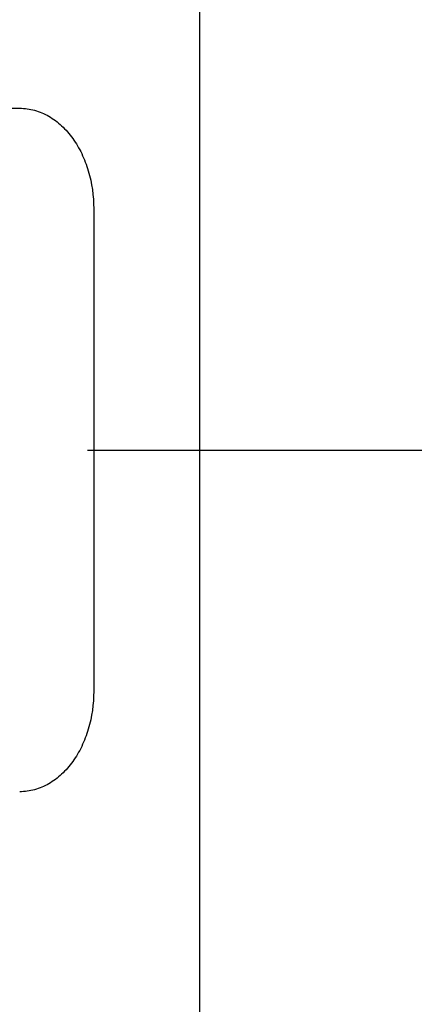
# Model space of a CAD drawing. Header units: inches. Extents: x 0 to 22, y 0 to 17.
# Tile 32 of 65: x 5.071 to 5.381, y 12.317 to 13.088. Entities that reach past the tile are written whole.
import ezdxf

# ---------------------------------------------------------------- set-up
doc = ezdxf.new("R2010")
doc.units = ezdxf.units.IN
doc.header["$LTSCALE"] = 1.21
doc.header["$MEASUREMENT"] = 0
doc.layers.get('0').update_dxf_attribs({"linetype": 'CONTINUOUS'})
doc.layers.add('DIMENSIONS', color=7, linetype='CONTINUOUS')
doc.styles.get("Standard").update_dxf_attribs({"font": 'txt', "width": 0.8})
doc.dimstyles.new('DIMSTYLE_1', dxfattribs={"dimtxt": 0.125, "dimasz": 0.18, "dimexe": 0.18, "dimexo": 0.0625, "dimgap": 0.09, "dimtad": 0, "dimtih": 1, "dimtoh": 1, "dimzin": 4, "dimdsep": 46, "dimtxsty": 'STANDARD', "dimblk": '_FILLED', "dimblk1": '_FILLED', "dimblk2": '_FILLED', "dimcen": 0.09, "dimadec": 0, "dimazin": 0, "dimtp": 0.01, "dimtm": 0.01, "dimtfac": 1, "dimtofl": 0, "dimtmove": 0, "dimatfit": 3, "dimldrblk": '_FILLED', "dimfxl": 1, "dimtolj": 1, "dimtzin": 4, "dimarcsym": 0})
doc.dimstyles.new('DIMSTYLE_3', dxfattribs={"dimtxt": 0.125, "dimasz": 0.18, "dimexe": 0.18, "dimexo": 0.0625, "dimgap": 0.09, "dimtad": 0, "dimtih": 1, "dimtoh": 1, "dimzin": 4, "dimdsep": 46, "dimtxsty": 'STANDARD', "dimblk": '_FILLED', "dimblk1": '_FILLED', "dimblk2": '_FILLED', "dimcen": 0.09, "dimadec": 0, "dimazin": 0, "dimtp": 0.01, "dimtm": 0.01, "dimtfac": 1, "dimtofl": 0, "dimtmove": 0, "dimatfit": 3, "dimldrblk": '_FILLED', "dimfxl": 1, "dimtolj": 1, "dimtzin": 4, "dimarcsym": 0})

# ---------------------------------------------------------------- blocks, each defined once
blk = doc.blocks.new('_FILLED')
at = {"color": 0, "linetype": 'BYBLOCK'}
blk.add_solid([(0, 0), (-1, 0.1736), (-1, -0.1736)], dxfattribs=at)
blk = doc.blocks.new('*D3')
at = {"layer": 'DIMENSIONS', "color": 2, "linetype": 'CONTINUOUS'}
for p, q in [((6.42165, 13.64493), (6.42165, 14.00493)), ((5.41614, 13.64493), (6.54665, 13.64493)), ((5.12466, 12.75117), (6.54665, 12.75117)), ((6.42165, 12.75117), (6.42165, 12.39117))]:
    blk.add_line(p, q, dxfattribs=at)
at = {"layer": 'DIMENSIONS', "color": 2, "linetype": 'CONTINUOUS', "xscale": 0.18, "yscale": 0.18, "zscale": 0.18}
for p, rotation in [((6.42165, 13.64493), 270), ((6.42165, 12.75117), 90)]:
    blk.add_blockref('_FILLED', p, dxfattribs=dict(at, rotation=rotation))
at = {"layer": 'DIMENSIONS', "color": 2, "linetype": 'CONTINUOUS', "insert": (6.27165, 13.39958), "char_height": 0.125, "width": 0.6, "attachment_point": 2, "line_spacing_factor": 0.9}
blk.add_mtext('.89\\P[22.7]', dxfattribs=at)
blk = doc.blocks.new('*D9')
at = {"layer": 'DIMENSIONS', "color": 2, "linetype": 'CONTINUOUS'}
for p, q in [((4.9648, 13.37835), (4.9648, 14.14903)), ((4.8368, 13.28071), (4.9648, 13.37835)), ((4.8368, 12.96135), (4.8368, 13.28071))]:
    blk.add_line(p, q, dxfattribs=at)
at = {"layer": 'DIMENSIONS', "color": 2, "linetype": 'CONTINUOUS', "insert": (4.9023, 14.21153), "char_height": 0.125, "width": 1.325, "attachment_point": 1, "rotation": 90, "line_spacing_factor": 0.9}
blk.add_mtext('.38{\\Ftxt.shx;\\W1.000000;\\H0.125000; }[9.5] TYP', dxfattribs=at)

msp = doc.modelspace()

# ---------------------------------------------------------------- linework, layer by layer
at = {"color": 3, "linetype": 'CONTINUOUS'}
msp.add_line((5.21264, 10.99293), (5.21264, 13.64493), dxfattribs=at)
at = {"color": 7, "linetype": 'CONTINUOUS'}
for p, q in [((4.644, 13.01889), (5.07141, 13.01889)), ((5.12941, 12.94015), (5.12941, 12.56219))]:
    msp.add_line(p, q, dxfattribs=at)
for points, knots in [([(5.07141, 13.01889), (5.07535, 13.01889), (5.08334, 13.01778), (5.0946, 13.01297), (5.10474, 13.00535), (5.11342, 12.99533), (5.12042, 12.98334), (5.12735, 12.96511), (5.12941, 12.95015), (5.12941, 12.94015)], [0, 0, 0, 0, 0.109404, 0.221156, 0.337309, 0.459284, 0.587556, 0.721595, 1, 1, 1, 1]), ([(5.12941, 12.56219), (5.12941, 12.55219), (5.12735, 12.53723), (5.12042, 12.519), (5.11342, 12.50701), (5.10474, 12.49699), (5.0946, 12.48937), (5.08334, 12.48456), (5.07535, 12.48345), (5.07141, 12.48345)], [0, 0, 0, 0, 0.278407, 0.412445, 0.540717, 0.662692, 0.778844, 0.890595, 1, 1, 1, 1])]:
    msp.add_open_spline(points, degree=3, knots=knots, dxfattribs=at)

# ---------------------------------------------------------------- dimensions: what is measured, and where the dimension line sits
at = {"layer": 'DIMENSIONS', "color": 2, "linetype": 'CONTINUOUS'}
dim = msp.add_ordinate_dim(feature_location=(4.8368, 12.96135), offset=(0.12801, 1.18769), dtype=0, origin=(5.21264, 12.89885), text='<> TYP', dimstyle='DIMSTYLE_3', dxfattribs=at)
dim.commit()
dim.dimension.update_dxf_attribs({"geometry": '*D9', "text_midpoint": (4.9648, 14.87403)})
dim = msp.add_linear_dim(base=(6.42165, 12.75117), p1=(5.41614, 13.64493), p2=(5.12466, 12.75117), angle=270, dimstyle='DIMSTYLE_1', dxfattribs=at)
dim.commit()
dim.dimension.update_dxf_attribs({"geometry": '*D3', "text_midpoint": (6.32165, 13.24333), "dimtype": 160})

doc.saveas('drawing.dxf')
